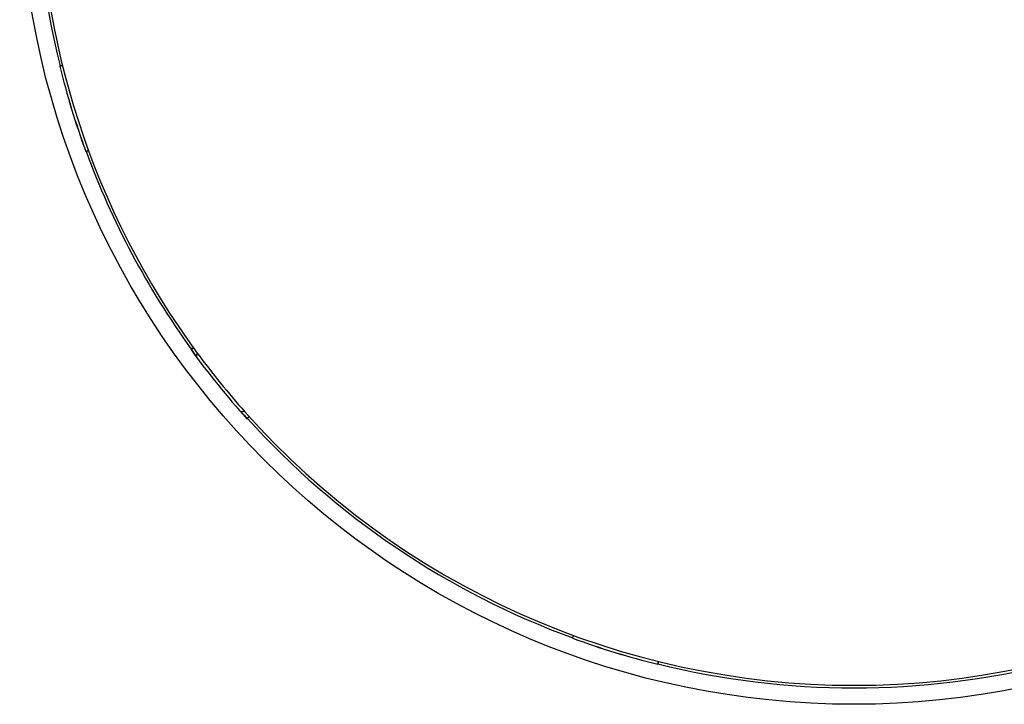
# Model space of a CAD drawing. Header units: millimetres. Extents: x 8 to 953, y 12 to 383.
# Tile 4 of 151: x 365 to 513, y 13 to 116. Entities that reach past the tile are written whole.
import ezdxf

# ---------------------------------------------------------------- set-up
doc = ezdxf.new("R2010")
doc.units = ezdxf.units.MM

msp = doc.modelspace()

# ---------------------------------------------------------------- linework, layer by layer
at = {"color": 7, "linetype": 'Continuous', "lineweight": 30}
for p, q in [((371.37, 109.09), (371.77, 109.19)), ((371.77, 109.2), (371.41, 109.11)), ((371.37, 109.09), (371.35, 109.09)), ((371.38, 109.11), (371.37, 109.09)), ((371.38, 109.1), (371.38, 109.11)), ((371.41, 109.11), (371.41, 109.1)), ((375.26, 96.31), (375.27, 96.32)), ((375.66, 96.46), (375.27, 96.32)), ((375.27, 96.32), (375.29, 96.31)), ((375.29, 96.31), (375.29, 96.32)), ((375.31, 96.33), (375.32, 96.32)), ((375.32, 96.32), (375.66, 96.45)), ((391.04, 66.66), (391.03, 66.65)), ((391.03, 66.65), (391.04, 66.64)), ((391.04, 66.64), (391.03, 66.62)), ((391.04, 66.66), (391.38, 66.9)), ((391.05, 66.68), (391.04, 66.66)), ((391.06, 66.67), (391.05, 66.68)), ((391.37, 66.91), (391.07, 66.69)), ((391.07, 66.69), (391.08, 66.68)), ((391.87, 65.48), (391.97, 66.09)), ((399.09, 57.3), (398.47, 57.33)), ((399.41, 56.27), (399.43, 56.27)), ((399.43, 56.27), (399.44, 56.27)), ((399.44, 56.27), (399.45, 56.28)), ((399.76, 56.55), (399.45, 56.28)), ((399.45, 56.28), (399.47, 56.28)), ((399.47, 56.28), (399.46, 56.29)), ((399.48, 56.31), (399.49, 56.3)), ((399.49, 56.3), (399.76, 56.55)), ((448.19, 23.4), (448.33, 23.79)), ((448.32, 23.79), (448.19, 23.45)), ((448.19, 23.42), (448.18, 23.42)), ((448.18, 23.42), (448.19, 23.4)), ((448.19, 23.4), (448.18, 23.39)), ((448.19, 23.45), (448.2, 23.44)), ((461.06, 19.9), (460.96, 19.49)), ((460.96, 19.49), (460.98, 19.51)), ((460.96, 19.48), (460.96, 19.49)), ((460.97, 19.54), (460.98, 19.54)), ((460.98, 19.51), (460.97, 19.51)), ((460.98, 19.54), (461.07, 19.9))]:
    msp.add_line(p, q, dxfattribs=at)
msp.add_circle((490.36, 138.49), 124.99, dxfattribs=at)
for radius, start, end in [(122.15, 143.6533, 216.3467), (122.53, 166.1234, 193.8766), (122.58, 193.8766, 200.1234), (122.57, 193.8766, 200.1234), (122.53, 200.1234, 215.8766), (122.6, 215.8854, 222.1146), (122.57, 215.8766, 216.535), (122.15, 216.3467, 221.6533), (122.57, 221.465, 222.1234), (122.15, 221.6533, 318.3467), (122.53, 222.1234, 249.8766), (122.58, 249.8766, 256.1234), (122.57, 249.8766, 256.1234), (122.53, 256.1234, 270), (122.53, 270, 283.8766)]:
    msp.add_arc((490.36, 138.49), radius, start, end, dxfattribs=at)

doc.saveas('drawing.dxf')
